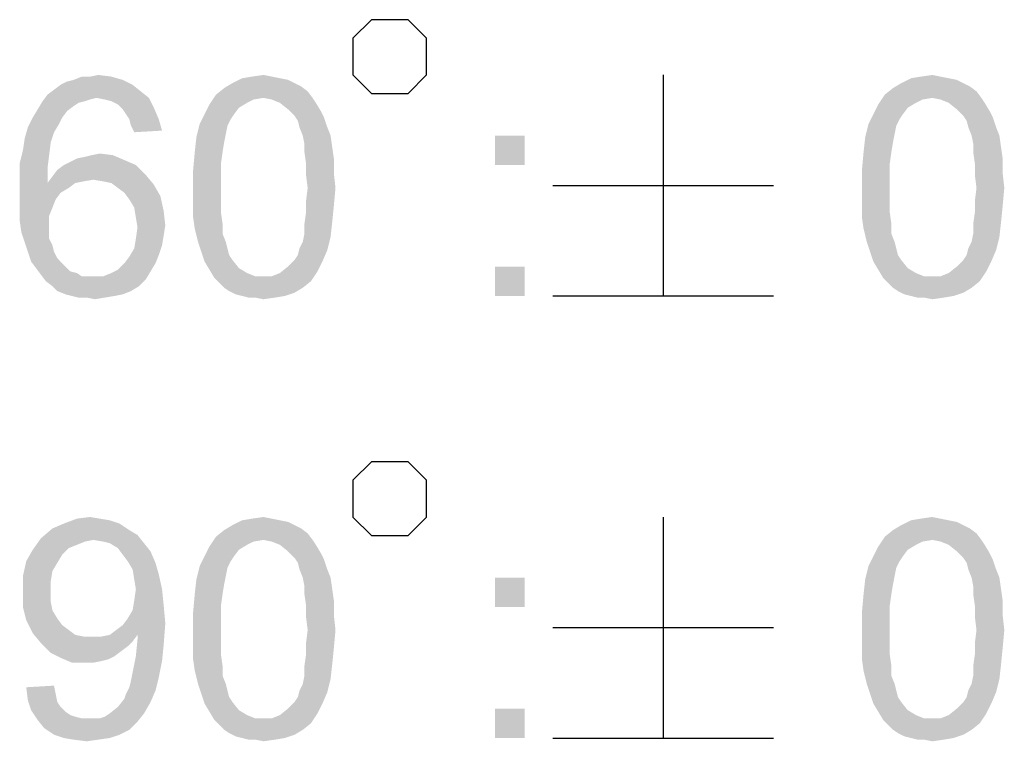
# Model space of a CAD drawing. Extents: x 0 to 1189, y 0 to 841.
# Tile 102 of 125: x 1159 to 1169, y 46 to 53. Entities that reach past the tile are written whole.
import ezdxf

# ---------------------------------------------------------------- set-up
doc = ezdxf.new("R2010")
doc.units = 0
doc.header["$LTSCALE"] = 65.395
doc.header["$MEASUREMENT"] = 0
doc.layers.get('0').update_dxf_attribs({"linetype": 'CONTINUOUS'})

msp = doc.modelspace()

# ---------------------------------------------------------------- linework, layer by layer
at = {"linetype": 'Continuous'}
for p, q in [((1165.60172, 52.65), (1165.60172, 50.35)), ((1164.45169, 51.5), (1166.75175, 51.5)), ((1164.45169, 50.35), (1166.75175, 50.35)), ((1165.60172, 48.05), (1165.60172, 45.75)), ((1164.45169, 46.9), (1166.75175, 46.9)), ((1164.45169, 45.75), (1166.75175, 45.75))]:
    msp.add_line(p, q, dxfattribs=at)
for points in [[(1162.3721, 53.03333), (1162.3721, 52.65), (1162.56376, 52.45834), (1162.94708, 52.45834), (1163.13874, 52.65), (1163.13874, 53.03333), (1162.94708, 53.225), (1162.56376, 53.225), (1162.3721, 53.03333)], [(1162.3721, 48.43333), (1162.3721, 48.05), (1162.56376, 47.85834), (1162.94708, 47.85834), (1163.13874, 48.05), (1163.13874, 48.43333), (1162.94708, 48.625), (1162.56376, 48.625), (1162.3721, 48.43333)]]:
    msp.add_lwpolyline(points, dxfattribs=at)
for points in [[(1159.32786, 52.54778), (1159.39601, 52.58185), (1159.97526, 52.59889)], [(1159.32786, 52.54778), (1159.97526, 52.59889), (1160.07749, 52.54778)], [(1159.97526, 52.59889), (1159.39601, 52.58185), (1159.46415, 52.59889)], [(1159.63452, 52.63296), (1159.85601, 52.63296), (1159.46415, 52.59889)], [(1159.63452, 52.63296), (1159.46415, 52.59889), (1159.54934, 52.63296)], [(1159.46415, 52.59889), (1159.85601, 52.63296), (1159.97526, 52.59889)], [(1159.63452, 52.63296), (1159.71971, 52.65), (1159.85601, 52.63296)], [(1161.61082, 52.61593), (1161.69601, 52.59889), (1161.11675, 52.56481)], [(1161.61082, 52.61593), (1161.11675, 52.56481), (1161.21897, 52.61593)], [(1161.11675, 52.56481), (1161.69601, 52.59889), (1161.76415, 52.56481)], [(1161.52564, 52.63296), (1161.21897, 52.61593), (1161.32119, 52.63296)], [(1161.21897, 52.61593), (1161.52564, 52.63296), (1161.61082, 52.61593)], [(1161.32119, 52.63296), (1161.44045, 52.65), (1161.52564, 52.63296)], [(1168.57468, 52.61593), (1168.65987, 52.59889), (1168.08061, 52.56481)], [(1168.57468, 52.61593), (1168.08061, 52.56481), (1168.18283, 52.61593)], [(1168.08061, 52.56481), (1168.65987, 52.59889), (1168.72802, 52.56481)], [(1168.4895, 52.63296), (1168.18283, 52.61593), (1168.28505, 52.63296)], [(1168.18283, 52.61593), (1168.4895, 52.63296), (1168.57468, 52.61593)], [(1168.28505, 52.63296), (1168.40431, 52.65), (1168.4895, 52.63296)], [(1160.16267, 52.47963), (1159.19156, 52.44556), (1159.25971, 52.49667)], [(1160.07749, 52.54778), (1159.25971, 52.49667), (1159.32786, 52.54778)], [(1159.25971, 52.49667), (1160.07749, 52.54778), (1160.16267, 52.47963)], [(1161.90045, 52.47963), (1160.94638, 52.44556), (1161.03156, 52.5137)], [(1161.76415, 52.56481), (1161.8323, 52.53074), (1161.03156, 52.5137)], [(1161.76415, 52.56481), (1161.03156, 52.5137), (1161.11675, 52.56481)], [(1161.03156, 52.5137), (1161.8323, 52.53074), (1161.90045, 52.47963)], [(1168.86431, 52.47963), (1167.91024, 52.44556), (1167.99542, 52.5137)], [(1168.72802, 52.56481), (1168.79616, 52.53074), (1167.99542, 52.5137)], [(1168.72802, 52.56481), (1167.99542, 52.5137), (1168.08061, 52.56481)], [(1167.99542, 52.5137), (1168.79616, 52.53074), (1168.86431, 52.47963)], [(1159.70267, 52.41148), (1159.14045, 52.37741), (1159.19156, 52.44556)], [(1159.70267, 52.41148), (1159.63452, 52.39444), (1159.14045, 52.37741)], [(1159.14045, 52.37741), (1159.63452, 52.39444), (1159.58341, 52.37741)], [(1159.70267, 52.41148), (1159.19156, 52.44556), (1160.16267, 52.47963)], [(1159.70267, 52.41148), (1160.16267, 52.47963), (1160.24786, 52.41148)], [(1160.24786, 52.41148), (1159.78786, 52.39444), (1159.70267, 52.41148)], [(1159.85601, 52.37741), (1159.78786, 52.39444), (1160.24786, 52.41148)], [(1159.92415, 52.34333), (1159.85601, 52.37741), (1160.24786, 52.41148)], [(1159.92415, 52.34333), (1160.24786, 52.41148), (1160.29897, 52.30926)], [(1161.44045, 52.41148), (1160.87823, 52.34333), (1160.94638, 52.44556)], [(1161.44045, 52.41148), (1161.33823, 52.39444), (1160.87823, 52.34333)], [(1161.33823, 52.39444), (1161.27008, 52.36037), (1160.87823, 52.34333)], [(1161.44045, 52.41148), (1160.94638, 52.44556), (1161.90045, 52.47963)], [(1161.44045, 52.41148), (1161.90045, 52.47963), (1161.95156, 52.41148)], [(1161.95156, 52.41148), (1161.52564, 52.39444), (1161.44045, 52.41148)], [(1161.61082, 52.36037), (1161.52564, 52.39444), (1161.95156, 52.41148)], [(1161.61082, 52.36037), (1161.95156, 52.41148), (1161.98564, 52.36037)], [(1168.40431, 52.41148), (1167.84209, 52.34333), (1167.91024, 52.44556)], [(1168.40431, 52.41148), (1168.30209, 52.39444), (1167.84209, 52.34333)], [(1168.30209, 52.39444), (1168.23394, 52.36037), (1167.84209, 52.34333)], [(1168.40431, 52.41148), (1167.91024, 52.44556), (1168.86431, 52.47963)], [(1168.40431, 52.41148), (1168.86431, 52.47963), (1168.91542, 52.41148)], [(1168.91542, 52.41148), (1168.4895, 52.39444), (1168.40431, 52.41148)], [(1168.57468, 52.36037), (1168.4895, 52.39444), (1168.91542, 52.41148)], [(1168.57468, 52.36037), (1168.91542, 52.41148), (1168.9495, 52.36037)], [(1159.39601, 52.27519), (1159.03823, 52.20704), (1159.08934, 52.29222)], [(1159.58341, 52.37741), (1159.51526, 52.36037), (1159.08934, 52.29222)], [(1159.58341, 52.37741), (1159.08934, 52.29222), (1159.14045, 52.37741)], [(1159.51526, 52.36037), (1159.46415, 52.3263), (1159.08934, 52.29222)], [(1159.08934, 52.29222), (1159.46415, 52.3263), (1159.39601, 52.27519)], [(1160.29897, 52.30926), (1159.97526, 52.29222), (1159.92415, 52.34333)], [(1160.00934, 52.24111), (1159.97526, 52.29222), (1160.29897, 52.30926)], [(1160.04341, 52.19), (1160.00934, 52.24111), (1160.29897, 52.30926)], [(1160.04341, 52.19), (1160.29897, 52.30926), (1160.35008, 52.19)], [(1161.18489, 52.30926), (1160.82712, 52.24111), (1160.87823, 52.34333)], [(1160.82712, 52.24111), (1161.18489, 52.30926), (1161.13378, 52.24111)], [(1160.87823, 52.34333), (1161.27008, 52.36037), (1161.18489, 52.30926)], [(1161.98564, 52.36037), (1161.69601, 52.29222), (1161.61082, 52.36037)], [(1161.69601, 52.29222), (1161.98564, 52.36037), (1162.03675, 52.27519)], [(1162.03675, 52.27519), (1161.76415, 52.22407), (1161.69601, 52.29222)], [(1168.14876, 52.30926), (1167.79098, 52.24111), (1167.84209, 52.34333)], [(1167.79098, 52.24111), (1168.14876, 52.30926), (1168.09765, 52.24111)], [(1167.84209, 52.34333), (1168.23394, 52.36037), (1168.14876, 52.30926)], [(1168.9495, 52.36037), (1168.65987, 52.29222), (1168.57468, 52.36037)], [(1168.65987, 52.29222), (1168.9495, 52.36037), (1169.00061, 52.27519)], [(1169.00061, 52.27519), (1168.72802, 52.22407), (1168.65987, 52.29222)], [(1159.34489, 52.20704), (1159.31082, 52.13889), (1158.98712, 52.10481)], [(1159.34489, 52.20704), (1158.98712, 52.10481), (1159.03823, 52.20704)], [(1159.03823, 52.20704), (1159.39601, 52.27519), (1159.34489, 52.20704)], [(1160.35008, 52.19), (1160.06045, 52.12185), (1160.04341, 52.19)], [(1160.06045, 52.12185), (1160.35008, 52.19), (1160.38415, 52.07074)], [(1161.13378, 52.24111), (1161.09971, 52.19), (1160.77601, 52.13889)], [(1161.13378, 52.24111), (1160.77601, 52.13889), (1160.82712, 52.24111)], [(1160.77601, 52.13889), (1161.09971, 52.19), (1161.06564, 52.12185)], [(1161.76415, 52.22407), (1162.03675, 52.27519), (1162.07082, 52.20704)], [(1162.07082, 52.20704), (1161.79823, 52.17296), (1161.76415, 52.22407)], [(1161.81526, 52.10482), (1161.79823, 52.17296), (1162.07082, 52.20704)], [(1161.81526, 52.10482), (1162.07082, 52.20704), (1162.10489, 52.10482)], [(1168.09765, 52.24111), (1168.06357, 52.19), (1167.73987, 52.13889)], [(1168.09765, 52.24111), (1167.73987, 52.13889), (1167.79098, 52.24111)], [(1167.73987, 52.13889), (1168.06357, 52.19), (1168.0295, 52.12185)], [(1168.72802, 52.22407), (1169.00061, 52.27519), (1169.03468, 52.20704)], [(1169.03468, 52.20704), (1168.76209, 52.17296), (1168.72802, 52.22407)], [(1168.77913, 52.10482), (1168.76209, 52.17296), (1169.03468, 52.20704)], [(1168.77913, 52.10482), (1169.03468, 52.20704), (1169.06876, 52.10482)], [(1159.25971, 52.0537), (1158.95304, 51.98556), (1158.98712, 52.10481)], [(1158.98712, 52.10481), (1159.31082, 52.13889), (1159.25971, 52.0537)], [(1160.38415, 52.07074), (1160.09452, 52.0537), (1160.06045, 52.12185)], [(1161.06564, 52.12185), (1160.74193, 52.00259), (1160.77601, 52.13889)], [(1161.06564, 52.12185), (1161.0486, 52.03667), (1160.74193, 52.00259)], [(1162.10489, 52.10482), (1161.84934, 52.01963), (1161.81526, 52.10482)], [(1161.84934, 52.01963), (1162.10489, 52.10482), (1162.13897, 52.01963)], [(1168.0295, 52.12185), (1167.70579, 52.00259), (1167.73987, 52.13889)], [(1168.0295, 52.12185), (1168.01246, 52.03667), (1167.70579, 52.00259)], [(1169.06876, 52.10482), (1168.8132, 52.01963), (1168.77913, 52.10482)], [(1168.8132, 52.01963), (1169.06876, 52.10482), (1169.10283, 52.01963)], [(1159.22564, 51.95148), (1158.93601, 51.8663), (1158.95304, 51.98556)], [(1158.95304, 51.98556), (1159.25971, 52.0537), (1159.22564, 51.95148)], [(1161.03156, 51.95148), (1160.72489, 51.84926), (1160.74193, 52.00259)], [(1160.74193, 52.00259), (1161.0486, 52.03667), (1161.03156, 51.95148)], [(1162.13897, 52.01963), (1161.86638, 51.93444), (1161.84934, 52.01963)], [(1161.86638, 51.93444), (1162.13897, 52.01963), (1162.15601, 51.90037)], [(1164.1588, 52.01963), (1163.85213, 51.71296), (1163.85213, 52.01963)], [(1163.85213, 51.71296), (1164.1588, 52.01963), (1164.1588, 51.71296)], [(1167.99542, 51.95148), (1167.68876, 51.84926), (1167.70579, 52.00259)], [(1167.70579, 52.00259), (1168.01246, 52.03667), (1167.99542, 51.95148)], [(1169.10283, 52.01963), (1168.83024, 51.93444), (1168.8132, 52.01963)], [(1168.83024, 51.93444), (1169.10283, 52.01963), (1169.11987, 51.90037)], [(1158.93601, 51.8663), (1159.22564, 51.95148), (1159.2086, 51.81518)], [(1160.72489, 51.84926), (1161.03156, 51.95148), (1161.01452, 51.84926)], [(1162.15601, 51.90037), (1161.86638, 51.84926), (1161.86638, 51.93444)], [(1161.86638, 51.84926), (1162.15601, 51.90037), (1162.17304, 51.78111)], [(1167.68876, 51.84926), (1167.99542, 51.95148), (1167.97839, 51.84926)], [(1169.11987, 51.90037), (1168.83024, 51.84926), (1168.83024, 51.93444)], [(1168.83024, 51.84926), (1169.11987, 51.90037), (1169.1369, 51.78111)], [(1159.2086, 51.81518), (1158.90193, 51.73), (1158.93601, 51.8663)], [(1158.90193, 51.73), (1159.2086, 51.81518), (1159.19156, 51.67889)], [(1159.9923, 51.76407), (1159.43008, 51.74704), (1159.49823, 51.78111)], [(1159.49823, 51.78111), (1159.58341, 51.79815), (1159.87304, 51.81518)], [(1159.49823, 51.78111), (1159.87304, 51.81518), (1159.9923, 51.76407)], [(1159.87304, 51.81518), (1159.58341, 51.79815), (1159.65156, 51.81518)], [(1159.65156, 51.81518), (1159.73675, 51.83222), (1159.87304, 51.81518)], [(1161.01452, 51.84926), (1160.99749, 51.73), (1160.70786, 51.66185)], [(1161.01452, 51.84926), (1160.70786, 51.66185), (1160.72489, 51.84926)], [(1162.17304, 51.78111), (1161.88341, 51.73), (1161.86638, 51.84926)], [(1161.88341, 51.73), (1162.17304, 51.78111), (1162.17304, 51.62778)], [(1167.97839, 51.84926), (1167.96135, 51.73), (1167.67172, 51.66185)], [(1167.97839, 51.84926), (1167.67172, 51.66185), (1167.68876, 51.84926)], [(1169.1369, 51.78111), (1168.84727, 51.73), (1168.83024, 51.84926)], [(1168.84727, 51.73), (1169.1369, 51.78111), (1169.1369, 51.62778)], [(1159.19156, 51.67889), (1158.90193, 51.57667), (1158.90193, 51.73)], [(1158.90193, 51.57667), (1159.19156, 51.67889), (1159.19156, 51.52556)], [(1160.11156, 51.71296), (1159.29378, 51.66185), (1159.36193, 51.71296)], [(1159.29378, 51.66185), (1160.11156, 51.71296), (1160.21378, 51.61074)], [(1159.36193, 51.71296), (1159.43008, 51.74704), (1159.9923, 51.76407)], [(1159.36193, 51.71296), (1159.9923, 51.76407), (1160.11156, 51.71296)], [(1160.70786, 51.66185), (1160.99749, 51.73), (1160.99749, 51.61074)], [(1162.17304, 51.62778), (1161.88341, 51.61074), (1161.88341, 51.73)], [(1167.67172, 51.66185), (1167.96135, 51.73), (1167.96135, 51.61074)], [(1169.1369, 51.62778), (1168.84727, 51.61074), (1168.84727, 51.73)], [(1159.19156, 51.52556), (1158.90193, 51.42333), (1158.90193, 51.57667)], [(1159.6686, 51.55963), (1159.19156, 51.52556), (1159.24267, 51.5937)], [(1160.21378, 51.61074), (1159.24267, 51.5937), (1159.29378, 51.66185)], [(1159.6686, 51.55963), (1159.24267, 51.5937), (1160.21378, 51.61074)], [(1159.77082, 51.54259), (1159.6686, 51.55963), (1160.21378, 51.61074)], [(1159.85601, 51.52556), (1159.77082, 51.54259), (1160.21378, 51.61074)], [(1159.85601, 51.52556), (1160.21378, 51.61074), (1160.29897, 51.50852)], [(1160.99749, 51.61074), (1160.70786, 51.47444), (1160.70786, 51.66185)], [(1160.70786, 51.47444), (1160.99749, 51.61074), (1160.99749, 51.47444)], [(1161.90045, 51.47444), (1161.88341, 51.61074), (1162.17304, 51.62778)], [(1161.90045, 51.47444), (1162.17304, 51.62778), (1162.19008, 51.47444)], [(1167.96135, 51.61074), (1167.67172, 51.47444), (1167.67172, 51.66185)], [(1167.67172, 51.47444), (1167.96135, 51.61074), (1167.96135, 51.47444)], [(1168.86431, 51.47444), (1168.84727, 51.61074), (1169.1369, 51.62778)], [(1168.86431, 51.47444), (1169.1369, 51.62778), (1169.15394, 51.47444)], [(1159.48119, 51.52556), (1159.41304, 51.47444), (1158.90193, 51.42333)], [(1159.19156, 51.52556), (1159.48119, 51.52556), (1158.90193, 51.42333)], [(1158.90193, 51.42333), (1159.41304, 51.47444), (1159.32786, 51.42333)], [(1159.6686, 51.55963), (1159.56638, 51.54259), (1159.19156, 51.52556)], [(1159.19156, 51.52556), (1159.56638, 51.54259), (1159.48119, 51.52556)], [(1160.29897, 51.50852), (1159.92415, 51.47444), (1159.85601, 51.52556)], [(1159.9923, 51.42333), (1159.92415, 51.47444), (1160.29897, 51.50852)], [(1159.9923, 51.42333), (1160.29897, 51.50852), (1160.36712, 51.38926)], [(1160.99749, 51.47444), (1160.99749, 51.33815), (1160.70786, 51.32111)], [(1160.99749, 51.47444), (1160.70786, 51.32111), (1160.70786, 51.47444)], [(1162.19008, 51.47444), (1161.88341, 51.33815), (1161.90045, 51.47444)], [(1161.88341, 51.33815), (1162.19008, 51.47444), (1162.17304, 51.28704)], [(1167.96135, 51.47444), (1167.96135, 51.33815), (1167.67172, 51.32111)], [(1167.96135, 51.47444), (1167.67172, 51.32111), (1167.67172, 51.47444)], [(1169.15394, 51.47444), (1168.84727, 51.33815), (1168.86431, 51.47444)], [(1168.84727, 51.33815), (1169.15394, 51.47444), (1169.1369, 51.28704)], [(1159.32786, 51.42333), (1159.27675, 51.35519), (1158.90193, 51.27)], [(1159.32786, 51.42333), (1158.90193, 51.27), (1158.90193, 51.42333)], [(1160.36712, 51.38926), (1160.04341, 51.35519), (1159.9923, 51.42333)], [(1160.09452, 51.27), (1160.04341, 51.35519), (1160.36712, 51.38926)], [(1160.09452, 51.27), (1160.36712, 51.38926), (1160.40119, 51.23593)], [(1158.90193, 51.27), (1159.27675, 51.35519), (1159.24267, 51.27)], [(1159.24267, 51.27), (1159.2086, 51.18481), (1158.90193, 51.1337)], [(1159.24267, 51.27), (1158.90193, 51.1337), (1158.90193, 51.27)], [(1160.40119, 51.23593), (1160.11156, 51.16778), (1160.09452, 51.27)], [(1160.70786, 51.32111), (1160.99749, 51.33815), (1160.99749, 51.21889)], [(1160.99749, 51.21889), (1160.70786, 51.16778), (1160.70786, 51.32111)], [(1162.17304, 51.28704), (1161.88341, 51.21889), (1161.88341, 51.33815)], [(1161.88341, 51.21889), (1162.17304, 51.28704), (1162.15601, 51.11667)], [(1167.67172, 51.32111), (1167.96135, 51.33815), (1167.96135, 51.21889)], [(1167.96135, 51.21889), (1167.67172, 51.16778), (1167.67172, 51.32111)], [(1169.1369, 51.28704), (1168.84727, 51.21889), (1168.84727, 51.33815)], [(1168.84727, 51.21889), (1169.1369, 51.28704), (1169.11987, 51.11667)], [(1158.90193, 51.1337), (1159.2086, 51.18481), (1159.2086, 51.08259)], [(1160.11156, 51.16778), (1160.40119, 51.23593), (1160.41823, 51.08259)], [(1160.41823, 51.08259), (1160.1286, 51.06556), (1160.11156, 51.16778)], [(1160.70786, 51.16778), (1160.99749, 51.21889), (1161.01452, 51.09963)], [(1161.01452, 51.09963), (1160.72489, 51.04852), (1160.70786, 51.16778)], [(1162.15601, 51.11667), (1161.86638, 51.09963), (1161.88341, 51.21889)], [(1167.67172, 51.16778), (1167.96135, 51.21889), (1167.97839, 51.09963)], [(1167.97839, 51.09963), (1167.68876, 51.04852), (1167.67172, 51.16778)], [(1169.11987, 51.11667), (1168.83024, 51.09963), (1168.84727, 51.21889)], [(1159.2086, 51.08259), (1158.91897, 51.01445), (1158.90193, 51.1337)], [(1158.91897, 51.01445), (1159.2086, 51.08259), (1159.2086, 51.01445)], [(1160.40119, 50.98037), (1160.11156, 50.9463), (1160.1286, 51.06556)], [(1160.1286, 51.06556), (1160.41823, 51.08259), (1160.40119, 50.98037)], [(1160.72489, 51.04852), (1161.01452, 51.09963), (1161.01452, 50.99741)], [(1161.86638, 50.99741), (1161.86638, 51.09963), (1162.15601, 51.11667)], [(1161.86638, 50.99741), (1162.15601, 51.11667), (1162.13897, 50.96333)], [(1167.68876, 51.04852), (1167.97839, 51.09963), (1167.97839, 50.99741)], [(1168.83024, 50.99741), (1168.83024, 51.09963), (1169.11987, 51.11667)], [(1168.83024, 50.99741), (1169.11987, 51.11667), (1169.10283, 50.96333)], [(1159.2086, 51.01445), (1158.95304, 50.91222), (1158.91897, 51.01445)], [(1159.2086, 51.01445), (1159.2086, 50.9463), (1158.95304, 50.91222)], [(1160.11156, 50.9463), (1160.40119, 50.98037), (1160.38415, 50.87815)], [(1161.01452, 50.99741), (1160.75897, 50.91222), (1160.72489, 51.04852)], [(1160.75897, 50.91222), (1161.01452, 50.99741), (1161.0486, 50.91222)], [(1161.81526, 50.84407), (1161.84934, 50.91222), (1162.13897, 50.96333)], [(1161.81526, 50.84407), (1162.13897, 50.96333), (1162.10489, 50.82704)], [(1162.13897, 50.96333), (1161.84934, 50.91222), (1161.86638, 50.99741)], [(1167.97839, 50.99741), (1167.72283, 50.91222), (1167.68876, 51.04852)], [(1167.72283, 50.91222), (1167.97839, 50.99741), (1168.01246, 50.91222)], [(1168.77913, 50.84407), (1168.8132, 50.91222), (1169.10283, 50.96333)], [(1168.77913, 50.84407), (1169.10283, 50.96333), (1169.06876, 50.82704)], [(1169.10283, 50.96333), (1168.8132, 50.91222), (1168.83024, 50.99741)], [(1158.95304, 50.91222), (1159.2086, 50.9463), (1159.24267, 50.87815)], [(1159.24267, 50.87815), (1158.98712, 50.81), (1158.95304, 50.91222)], [(1158.98712, 50.81), (1159.24267, 50.87815), (1159.25971, 50.81)], [(1160.38415, 50.87815), (1160.09452, 50.84407), (1160.11156, 50.9463)], [(1160.09452, 50.84407), (1160.38415, 50.87815), (1160.35008, 50.77593)], [(1161.0486, 50.91222), (1160.79304, 50.81), (1160.75897, 50.91222)], [(1161.0486, 50.91222), (1161.06564, 50.84407), (1160.79304, 50.81)], [(1168.01246, 50.91222), (1167.7569, 50.81), (1167.72283, 50.91222)], [(1168.01246, 50.91222), (1168.0295, 50.84407), (1167.7569, 50.81)], [(1159.25971, 50.81), (1159.02119, 50.70778), (1158.98712, 50.81)], [(1159.25971, 50.81), (1159.29378, 50.74185), (1159.02119, 50.70778)], [(1159.9923, 50.69074), (1160.04341, 50.75889), (1160.35008, 50.77593)], [(1159.9923, 50.69074), (1160.35008, 50.77593), (1160.31601, 50.69074)], [(1160.35008, 50.77593), (1160.04341, 50.75889), (1160.09452, 50.84407)], [(1160.79304, 50.81), (1161.06564, 50.84407), (1161.08267, 50.77593)], [(1161.08267, 50.77593), (1160.82712, 50.70778), (1160.79304, 50.81)], [(1161.08267, 50.77593), (1161.11675, 50.72481), (1160.82712, 50.70778)], [(1161.76415, 50.72481), (1161.79823, 50.77593), (1162.10489, 50.82704)], [(1161.76415, 50.72481), (1162.10489, 50.82704), (1162.05378, 50.70778)], [(1162.10489, 50.82704), (1161.79823, 50.77593), (1161.81526, 50.84407)], [(1167.7569, 50.81), (1168.0295, 50.84407), (1168.04653, 50.77593)], [(1168.04653, 50.77593), (1167.79098, 50.70778), (1167.7569, 50.81)], [(1168.04653, 50.77593), (1168.08061, 50.72481), (1167.79098, 50.70778)], [(1168.72802, 50.72481), (1168.76209, 50.77593), (1169.06876, 50.82704)], [(1168.72802, 50.72481), (1169.06876, 50.82704), (1169.01765, 50.70778)], [(1169.06876, 50.82704), (1168.76209, 50.77593), (1168.77913, 50.84407)], [(1159.02119, 50.70778), (1159.29378, 50.74185), (1159.34489, 50.69074)], [(1159.34489, 50.69074), (1159.0723, 50.63963), (1159.02119, 50.70778)], [(1159.34489, 50.69074), (1159.37897, 50.65667), (1159.0723, 50.63963)], [(1159.0723, 50.63963), (1159.37897, 50.65667), (1159.43008, 50.60556)], [(1160.31601, 50.69074), (1159.92415, 50.62259), (1159.9923, 50.69074)], [(1159.92415, 50.62259), (1160.31601, 50.69074), (1160.26489, 50.60556)], [(1160.82712, 50.70778), (1161.11675, 50.72481), (1161.18489, 50.63963)], [(1161.18489, 50.63963), (1160.87823, 50.62259), (1160.82712, 50.70778)], [(1162.00267, 50.60556), (1161.61082, 50.58852), (1161.69601, 50.65667)], [(1162.05378, 50.70778), (1161.69601, 50.65667), (1161.76415, 50.72481)], [(1161.69601, 50.65667), (1162.05378, 50.70778), (1162.00267, 50.60556)], [(1164.1588, 50.65667), (1163.85213, 50.35), (1163.85213, 50.65667)], [(1163.85213, 50.35), (1164.1588, 50.65667), (1164.1588, 50.35)], [(1167.79098, 50.70778), (1168.08061, 50.72481), (1168.14876, 50.63963)], [(1168.14876, 50.63963), (1167.84209, 50.62259), (1167.79098, 50.70778)], [(1168.96653, 50.60556), (1168.57468, 50.58852), (1168.65987, 50.65667)], [(1169.01765, 50.70778), (1168.65987, 50.65667), (1168.72802, 50.72481)], [(1168.65987, 50.65667), (1169.01765, 50.70778), (1168.96653, 50.60556)], [(1159.43008, 50.60556), (1159.12341, 50.57148), (1159.0723, 50.63963)], [(1159.43008, 50.60556), (1159.49823, 50.58852), (1159.12341, 50.57148)], [(1159.12341, 50.57148), (1159.49823, 50.58852), (1159.54934, 50.55444)], [(1159.54934, 50.55444), (1159.17452, 50.50333), (1159.12341, 50.57148)], [(1159.77082, 50.55444), (1160.21378, 50.52037), (1159.17452, 50.50333)], [(1159.6686, 50.55444), (1159.77082, 50.55444), (1159.17452, 50.50333)], [(1159.61749, 50.55444), (1159.6686, 50.55444), (1159.17452, 50.50333)], [(1159.54934, 50.55444), (1159.61749, 50.55444), (1159.17452, 50.50333)], [(1159.77082, 50.55444), (1159.85601, 50.58852), (1160.26489, 50.60556)], [(1159.77082, 50.55444), (1160.26489, 50.60556), (1160.21378, 50.52037)], [(1160.26489, 50.60556), (1159.85601, 50.58852), (1159.92415, 50.62259)], [(1160.87823, 50.62259), (1161.18489, 50.63963), (1161.27008, 50.58852)], [(1161.27008, 50.58852), (1160.92934, 50.53741), (1160.87823, 50.62259)], [(1161.27008, 50.58852), (1161.35526, 50.55444), (1160.92934, 50.53741)], [(1161.44045, 50.55444), (1161.52564, 50.55444), (1160.92934, 50.53741)], [(1161.35526, 50.55444), (1161.44045, 50.55444), (1160.92934, 50.53741)], [(1161.93452, 50.50333), (1160.92934, 50.53741), (1161.52564, 50.55444)], [(1161.52564, 50.55444), (1161.61082, 50.58852), (1162.00267, 50.60556)], [(1161.52564, 50.55444), (1162.00267, 50.60556), (1161.93452, 50.50333)], [(1167.84209, 50.62259), (1168.14876, 50.63963), (1168.23394, 50.58852)], [(1168.23394, 50.58852), (1167.8932, 50.53741), (1167.84209, 50.62259)], [(1168.23394, 50.58852), (1168.31913, 50.55444), (1167.8932, 50.53741)], [(1168.40431, 50.55444), (1168.4895, 50.55444), (1167.8932, 50.53741)], [(1168.31913, 50.55444), (1168.40431, 50.55444), (1167.8932, 50.53741)], [(1168.89839, 50.50333), (1167.8932, 50.53741), (1168.4895, 50.55444)], [(1168.4895, 50.55444), (1168.57468, 50.58852), (1168.96653, 50.60556)], [(1168.4895, 50.55444), (1168.96653, 50.60556), (1168.89839, 50.50333)], [(1159.24267, 50.45222), (1159.17452, 50.50333), (1160.21378, 50.52037)], [(1159.24267, 50.45222), (1160.21378, 50.52037), (1160.14564, 50.45222)], [(1160.14564, 50.45222), (1159.29378, 50.40111), (1159.24267, 50.45222)], [(1159.29378, 50.40111), (1160.14564, 50.45222), (1160.06045, 50.40111)], [(1161.93452, 50.50333), (1160.98045, 50.4863), (1160.92934, 50.53741)], [(1161.03156, 50.43518), (1160.98045, 50.4863), (1161.93452, 50.50333)], [(1161.03156, 50.43518), (1161.93452, 50.50333), (1161.84934, 50.43518)], [(1168.89839, 50.50333), (1167.94431, 50.4863), (1167.8932, 50.53741)], [(1167.99542, 50.43518), (1167.94431, 50.4863), (1168.89839, 50.50333)], [(1167.99542, 50.43518), (1168.89839, 50.50333), (1168.8132, 50.43518)], [(1160.06045, 50.40111), (1159.37897, 50.36704), (1159.29378, 50.40111)], [(1159.37897, 50.36704), (1160.06045, 50.40111), (1159.97526, 50.36704)], [(1159.97526, 50.36704), (1159.44712, 50.35), (1159.37897, 50.36704)], [(1159.44712, 50.35), (1159.97526, 50.36704), (1159.89008, 50.35)], [(1159.89008, 50.35), (1159.51526, 50.33296), (1159.44712, 50.35)], [(1159.60045, 50.33296), (1159.51526, 50.33296), (1159.89008, 50.35)], [(1159.60045, 50.33296), (1159.89008, 50.35), (1159.78786, 50.33296)], [(1161.84934, 50.43518), (1161.08267, 50.40111), (1161.03156, 50.43518)], [(1161.08267, 50.40111), (1161.84934, 50.43518), (1161.76415, 50.38407)], [(1161.76415, 50.38407), (1161.15082, 50.36704), (1161.08267, 50.40111)], [(1161.21897, 50.35), (1161.15082, 50.36704), (1161.76415, 50.38407)], [(1161.21897, 50.35), (1161.76415, 50.38407), (1161.66193, 50.35)], [(1161.66193, 50.35), (1161.28712, 50.33296), (1161.21897, 50.35)], [(1161.35526, 50.33296), (1161.28712, 50.33296), (1161.66193, 50.35)], [(1161.35526, 50.33296), (1161.66193, 50.35), (1161.55971, 50.33296)], [(1168.8132, 50.43518), (1168.04653, 50.40111), (1167.99542, 50.43518)], [(1168.04653, 50.40111), (1168.8132, 50.43518), (1168.72802, 50.38407)], [(1168.72802, 50.38407), (1168.11468, 50.36704), (1168.04653, 50.40111)], [(1168.18283, 50.35), (1168.11468, 50.36704), (1168.72802, 50.38407)], [(1168.18283, 50.35), (1168.72802, 50.38407), (1168.62579, 50.35)], [(1168.62579, 50.35), (1168.25098, 50.33296), (1168.18283, 50.35)], [(1168.31913, 50.33296), (1168.25098, 50.33296), (1168.62579, 50.35)], [(1168.31913, 50.33296), (1168.62579, 50.35), (1168.52357, 50.33296)], [(1159.78786, 50.33296), (1159.68564, 50.31593), (1159.60045, 50.33296)], [(1161.55971, 50.33296), (1161.44045, 50.31593), (1161.35526, 50.33296)], [(1168.52357, 50.33296), (1168.40431, 50.31593), (1168.31913, 50.33296)], [(1159.94119, 47.98185), (1159.24267, 47.93074), (1159.36193, 47.98185)], [(1159.24267, 47.93074), (1159.94119, 47.98185), (1160.04341, 47.9137)], [(1159.73675, 48.03296), (1159.83897, 48.01593), (1159.36193, 47.98185)], [(1159.73675, 48.03296), (1159.36193, 47.98185), (1159.49823, 48.03296)], [(1159.36193, 47.98185), (1159.83897, 48.01593), (1159.94119, 47.98185)], [(1159.49823, 48.03296), (1159.63452, 48.05), (1159.73675, 48.03296)], [(1161.61082, 48.01593), (1161.69601, 47.99889), (1161.11675, 47.96481)], [(1161.61082, 48.01593), (1161.11675, 47.96481), (1161.21897, 48.01593)], [(1161.11675, 47.96481), (1161.69601, 47.99889), (1161.76415, 47.96481)], [(1161.52564, 48.03296), (1161.21897, 48.01593), (1161.32119, 48.03296)], [(1161.21897, 48.01593), (1161.52564, 48.03296), (1161.61082, 48.01593)], [(1161.32119, 48.03296), (1161.44045, 48.05), (1161.52564, 48.03296)], [(1168.57468, 48.01593), (1168.65987, 47.99889), (1168.08061, 47.96481)], [(1168.57468, 48.01593), (1168.08061, 47.96481), (1168.18283, 48.01593)], [(1168.08061, 47.96481), (1168.65987, 47.99889), (1168.72802, 47.96481)], [(1168.4895, 48.03296), (1168.18283, 48.01593), (1168.28505, 48.03296)], [(1168.18283, 48.01593), (1168.4895, 48.03296), (1168.57468, 48.01593)], [(1168.28505, 48.03296), (1168.40431, 48.05), (1168.4895, 48.03296)], [(1160.04341, 47.9137), (1159.12341, 47.82852), (1159.24267, 47.93074)], [(1160.04341, 47.9137), (1160.1286, 47.86259), (1159.12341, 47.82852)], [(1161.90045, 47.87963), (1160.94638, 47.84556), (1161.03156, 47.9137)], [(1161.44045, 47.81148), (1160.94638, 47.84556), (1161.90045, 47.87963)], [(1161.76415, 47.96481), (1161.8323, 47.93074), (1161.03156, 47.9137)], [(1161.76415, 47.96481), (1161.03156, 47.9137), (1161.11675, 47.96481)], [(1161.03156, 47.9137), (1161.8323, 47.93074), (1161.90045, 47.87963)], [(1161.44045, 47.81148), (1161.90045, 47.87963), (1161.95156, 47.81148)], [(1168.86431, 47.87963), (1167.91024, 47.84556), (1167.99542, 47.9137)], [(1168.40431, 47.81148), (1167.91024, 47.84556), (1168.86431, 47.87963)], [(1168.72802, 47.96481), (1168.79616, 47.93074), (1167.99542, 47.9137)], [(1168.72802, 47.96481), (1167.99542, 47.9137), (1168.08061, 47.96481)], [(1167.99542, 47.9137), (1168.79616, 47.93074), (1168.86431, 47.87963)], [(1168.40431, 47.81148), (1168.86431, 47.87963), (1168.91542, 47.81148)], [(1159.6686, 47.81148), (1159.03823, 47.70926), (1159.12341, 47.82852)], [(1159.6686, 47.81148), (1159.58341, 47.79444), (1159.03823, 47.70926)], [(1159.58341, 47.79444), (1159.49823, 47.76037), (1159.03823, 47.70926)], [(1159.6686, 47.81148), (1159.12341, 47.82852), (1160.1286, 47.86259)], [(1159.77082, 47.79444), (1159.6686, 47.81148), (1160.1286, 47.86259)], [(1159.83897, 47.77741), (1159.77082, 47.79444), (1160.1286, 47.86259)], [(1159.83897, 47.77741), (1160.1286, 47.86259), (1160.19675, 47.77741)], [(1160.19675, 47.77741), (1159.92415, 47.7263), (1159.83897, 47.77741)], [(1159.92415, 47.7263), (1160.19675, 47.77741), (1160.26489, 47.69222)], [(1161.44045, 47.81148), (1160.87823, 47.74333), (1160.94638, 47.84556)], [(1161.44045, 47.81148), (1161.33823, 47.79444), (1160.87823, 47.74333)], [(1161.33823, 47.79444), (1161.27008, 47.76037), (1160.87823, 47.74333)], [(1161.95156, 47.81148), (1161.52564, 47.79444), (1161.44045, 47.81148)], [(1161.61082, 47.76037), (1161.52564, 47.79444), (1161.95156, 47.81148)], [(1161.61082, 47.76037), (1161.95156, 47.81148), (1161.98564, 47.76037)], [(1168.40431, 47.81148), (1167.84209, 47.74333), (1167.91024, 47.84556)], [(1168.40431, 47.81148), (1168.30209, 47.79444), (1167.84209, 47.74333)], [(1168.30209, 47.79444), (1168.23394, 47.76037), (1167.84209, 47.74333)], [(1168.91542, 47.81148), (1168.4895, 47.79444), (1168.40431, 47.81148)], [(1168.57468, 47.76037), (1168.4895, 47.79444), (1168.91542, 47.81148)], [(1168.57468, 47.76037), (1168.91542, 47.81148), (1168.9495, 47.76037)], [(1159.34489, 47.65815), (1158.97008, 47.59), (1159.03823, 47.70926)], [(1159.49823, 47.76037), (1159.41304, 47.7263), (1159.03823, 47.70926)], [(1159.03823, 47.70926), (1159.41304, 47.7263), (1159.34489, 47.65815)], [(1160.26489, 47.69222), (1159.97526, 47.65815), (1159.92415, 47.7263)], [(1160.02638, 47.59), (1159.97526, 47.65815), (1160.26489, 47.69222)], [(1160.02638, 47.59), (1160.26489, 47.69222), (1160.31601, 47.57296)], [(1161.18489, 47.70926), (1160.82712, 47.64111), (1160.87823, 47.74333)], [(1160.82712, 47.64111), (1161.18489, 47.70926), (1161.13378, 47.64111)], [(1160.87823, 47.74333), (1161.27008, 47.76037), (1161.18489, 47.70926)], [(1161.98564, 47.76037), (1161.69601, 47.69222), (1161.61082, 47.76037)], [(1161.69601, 47.69222), (1161.98564, 47.76037), (1162.03675, 47.67519)], [(1162.03675, 47.67519), (1161.76415, 47.62407), (1161.69601, 47.69222)], [(1161.76415, 47.62407), (1162.03675, 47.67519), (1162.07082, 47.60704)], [(1168.14876, 47.70926), (1167.79098, 47.64111), (1167.84209, 47.74333)], [(1167.79098, 47.64111), (1168.14876, 47.70926), (1168.09765, 47.64111)], [(1167.84209, 47.74333), (1168.23394, 47.76037), (1168.14876, 47.70926)], [(1168.9495, 47.76037), (1168.65987, 47.69222), (1168.57468, 47.76037)], [(1168.65987, 47.69222), (1168.9495, 47.76037), (1169.00061, 47.67519)], [(1169.00061, 47.67519), (1168.72802, 47.62407), (1168.65987, 47.69222)], [(1168.72802, 47.62407), (1169.00061, 47.67519), (1169.03468, 47.60704)], [(1159.29378, 47.57296), (1158.93601, 47.43667), (1158.97008, 47.59)], [(1159.29378, 47.57296), (1159.24267, 47.48778), (1158.93601, 47.43667)], [(1158.97008, 47.59), (1159.34489, 47.65815), (1159.29378, 47.57296)], [(1160.31601, 47.57296), (1160.07749, 47.50481), (1160.02638, 47.59)], [(1160.07749, 47.50481), (1160.31601, 47.57296), (1160.35008, 47.4537)], [(1161.13378, 47.64111), (1161.09971, 47.59), (1160.77601, 47.53889)], [(1161.13378, 47.64111), (1160.77601, 47.53889), (1160.82712, 47.64111)], [(1160.77601, 47.53889), (1161.09971, 47.59), (1161.06564, 47.52185)], [(1162.07082, 47.60704), (1161.79823, 47.57296), (1161.76415, 47.62407)], [(1161.81526, 47.50482), (1161.79823, 47.57296), (1162.07082, 47.60704)], [(1161.81526, 47.50482), (1162.07082, 47.60704), (1162.10489, 47.50482)], [(1168.09765, 47.64111), (1168.06357, 47.59), (1167.73987, 47.53889)], [(1168.09765, 47.64111), (1167.73987, 47.53889), (1167.79098, 47.64111)], [(1167.73987, 47.53889), (1168.06357, 47.59), (1168.0295, 47.52185)], [(1169.03468, 47.60704), (1168.76209, 47.57296), (1168.72802, 47.62407)], [(1168.77913, 47.50482), (1168.76209, 47.57296), (1169.03468, 47.60704)], [(1168.77913, 47.50482), (1169.03468, 47.60704), (1169.06876, 47.50482)], [(1158.93601, 47.43667), (1159.24267, 47.48778), (1159.22564, 47.38556)], [(1160.35008, 47.4537), (1160.09452, 47.40259), (1160.07749, 47.50481)], [(1161.06564, 47.52185), (1160.74193, 47.40259), (1160.77601, 47.53889)], [(1161.06564, 47.52185), (1161.0486, 47.43667), (1160.74193, 47.40259)], [(1162.10489, 47.50482), (1161.84934, 47.41963), (1161.81526, 47.50482)], [(1161.84934, 47.41963), (1162.10489, 47.50482), (1162.13897, 47.41963)], [(1168.0295, 47.52185), (1167.70579, 47.40259), (1167.73987, 47.53889)], [(1168.0295, 47.52185), (1168.01246, 47.43667), (1167.70579, 47.40259)], [(1169.06876, 47.50482), (1168.8132, 47.41963), (1168.77913, 47.50482)], [(1168.8132, 47.41963), (1169.06876, 47.50482), (1169.10283, 47.41963)], [(1159.22564, 47.38556), (1158.93601, 47.2663), (1158.93601, 47.43667)], [(1158.93601, 47.2663), (1159.22564, 47.38556), (1159.22564, 47.2663)], [(1160.11156, 47.30037), (1160.09452, 47.40259), (1160.35008, 47.4537)], [(1160.11156, 47.30037), (1160.35008, 47.4537), (1160.38415, 47.30037)], [(1161.03156, 47.35148), (1160.72489, 47.24926), (1160.74193, 47.40259)], [(1160.74193, 47.40259), (1161.0486, 47.43667), (1161.03156, 47.35148)], [(1162.13897, 47.41963), (1161.86638, 47.33444), (1161.84934, 47.41963)], [(1161.86638, 47.33444), (1162.13897, 47.41963), (1162.15601, 47.30037)], [(1164.1588, 47.41963), (1163.85213, 47.11296), (1163.85213, 47.41963)], [(1163.85213, 47.11296), (1164.1588, 47.41963), (1164.1588, 47.11296)], [(1167.99542, 47.35148), (1167.68876, 47.24926), (1167.70579, 47.40259)], [(1167.70579, 47.40259), (1168.01246, 47.43667), (1167.99542, 47.35148)], [(1169.10283, 47.41963), (1168.83024, 47.33444), (1168.8132, 47.41963)], [(1168.83024, 47.33444), (1169.10283, 47.41963), (1169.11987, 47.30037)], [(1159.22564, 47.2663), (1159.22564, 47.16407), (1158.93601, 47.11296)], [(1159.22564, 47.2663), (1158.93601, 47.11296), (1158.93601, 47.2663)], [(1160.38415, 47.30037), (1160.09452, 47.18111), (1160.11156, 47.30037)], [(1160.09452, 47.18111), (1160.38415, 47.30037), (1160.40119, 47.13)], [(1160.72489, 47.24926), (1161.03156, 47.35148), (1161.01452, 47.24926)], [(1162.15601, 47.30037), (1161.86638, 47.24926), (1161.86638, 47.33444)], [(1161.86638, 47.24926), (1162.15601, 47.30037), (1162.17304, 47.18111)], [(1167.68876, 47.24926), (1167.99542, 47.35148), (1167.97839, 47.24926)], [(1169.11987, 47.30037), (1168.83024, 47.24926), (1168.83024, 47.33444)], [(1168.83024, 47.24926), (1169.11987, 47.30037), (1169.1369, 47.18111)], [(1158.93601, 47.11296), (1159.22564, 47.16407), (1159.24267, 47.07889)], [(1160.40119, 47.13), (1160.07749, 47.07889), (1160.09452, 47.18111)], [(1161.01452, 47.24926), (1160.99749, 47.13), (1160.70786, 47.06185)], [(1161.01452, 47.24926), (1160.70786, 47.06185), (1160.72489, 47.24926)], [(1162.17304, 47.18111), (1161.88341, 47.13), (1161.86638, 47.24926)], [(1161.88341, 47.13), (1162.17304, 47.18111), (1162.17304, 47.02778)], [(1167.97839, 47.24926), (1167.96135, 47.13), (1167.67172, 47.06185)], [(1167.97839, 47.24926), (1167.67172, 47.06185), (1167.68876, 47.24926)], [(1169.1369, 47.18111), (1168.84727, 47.13), (1168.83024, 47.24926)], [(1168.84727, 47.13), (1169.1369, 47.18111), (1169.1369, 47.02778)], [(1159.24267, 47.07889), (1158.97008, 46.97667), (1158.93601, 47.11296)], [(1159.24267, 47.07889), (1159.29378, 46.9937), (1158.97008, 46.97667)], [(1160.02638, 46.9937), (1160.07749, 47.07889), (1160.40119, 47.13)], [(1160.02638, 46.9937), (1160.40119, 47.13), (1160.41823, 46.94259)], [(1160.70786, 47.06185), (1160.99749, 47.13), (1160.99749, 47.01074)], [(1160.99749, 47.01074), (1160.70786, 46.87444), (1160.70786, 47.06185)], [(1162.17304, 47.02778), (1161.88341, 47.01074), (1161.88341, 47.13)], [(1167.67172, 47.06185), (1167.96135, 47.13), (1167.96135, 47.01074)], [(1167.96135, 47.01074), (1167.67172, 46.87444), (1167.67172, 47.06185)], [(1169.1369, 47.02778), (1168.84727, 47.01074), (1168.84727, 47.13)], [(1158.97008, 46.97667), (1159.29378, 46.9937), (1159.34489, 46.92556)], [(1159.34489, 46.92556), (1159.03823, 46.84037), (1158.97008, 46.97667)], [(1160.41823, 46.94259), (1159.97526, 46.92556), (1160.02638, 46.9937)], [(1160.70786, 46.87444), (1160.99749, 47.01074), (1160.99749, 46.87444)], [(1161.90045, 46.87444), (1161.88341, 47.01074), (1162.17304, 47.02778)], [(1161.90045, 46.87444), (1162.17304, 47.02778), (1162.19008, 46.87444)], [(1167.67172, 46.87444), (1167.96135, 47.01074), (1167.96135, 46.87444)], [(1168.86431, 46.87444), (1168.84727, 47.01074), (1169.1369, 47.02778)], [(1168.86431, 46.87444), (1169.1369, 47.02778), (1169.15394, 46.87444)], [(1159.34489, 46.92556), (1159.41304, 46.87444), (1159.03823, 46.84037)], [(1159.03823, 46.84037), (1159.41304, 46.87444), (1159.48119, 46.82333)], [(1159.83897, 46.82333), (1159.90712, 46.87444), (1160.41823, 46.94259)], [(1160.1286, 46.82333), (1159.83897, 46.82333), (1160.41823, 46.94259)], [(1159.90712, 46.87444), (1159.97526, 46.92556), (1160.41823, 46.94259)], [(1160.1286, 46.78926), (1160.1286, 46.82333), (1160.41823, 46.94259)], [(1160.1286, 46.77222), (1160.1286, 46.78926), (1160.41823, 46.94259)], [(1160.1286, 46.77222), (1160.41823, 46.94259), (1160.40119, 46.72111)], [(1160.99749, 46.87444), (1160.99749, 46.73815), (1160.70786, 46.72111)], [(1160.99749, 46.87444), (1160.70786, 46.72111), (1160.70786, 46.87444)], [(1162.19008, 46.87444), (1161.88341, 46.73815), (1161.90045, 46.87444)], [(1161.88341, 46.73815), (1162.19008, 46.87444), (1162.17304, 46.68704)], [(1167.96135, 46.87444), (1167.96135, 46.73815), (1167.67172, 46.72111)], [(1167.96135, 46.87444), (1167.67172, 46.72111), (1167.67172, 46.87444)], [(1169.15394, 46.87444), (1168.84727, 46.73815), (1168.86431, 46.87444)], [(1168.84727, 46.73815), (1169.15394, 46.87444), (1169.1369, 46.68704)], [(1159.48119, 46.82333), (1159.12341, 46.73815), (1159.03823, 46.84037)], [(1159.48119, 46.82333), (1159.56638, 46.8063), (1159.12341, 46.73815)], [(1159.75378, 46.8063), (1160.07749, 46.75519), (1159.12341, 46.73815)], [(1159.6686, 46.8063), (1159.75378, 46.8063), (1159.12341, 46.73815)], [(1159.56638, 46.8063), (1159.6686, 46.8063), (1159.12341, 46.73815)], [(1159.12341, 46.73815), (1160.07749, 46.75519), (1160.02638, 46.70407)], [(1160.1286, 46.82333), (1159.75378, 46.8063), (1159.83897, 46.82333)], [(1159.75378, 46.8063), (1160.1286, 46.82333), (1160.07749, 46.75519)], [(1160.40119, 46.72111), (1160.11156, 46.60185), (1160.1286, 46.77222)], [(1160.02638, 46.70407), (1159.22564, 46.63593), (1159.12341, 46.73815)], [(1160.02638, 46.70407), (1159.95823, 46.65296), (1159.22564, 46.63593)], [(1159.22564, 46.63593), (1159.95823, 46.65296), (1159.89008, 46.60185)], [(1160.11156, 46.60185), (1160.40119, 46.72111), (1160.38415, 46.55074)], [(1160.70786, 46.72111), (1160.99749, 46.73815), (1160.99749, 46.61889)], [(1160.99749, 46.61889), (1160.70786, 46.56778), (1160.70786, 46.72111)], [(1162.17304, 46.68704), (1161.88341, 46.61889), (1161.88341, 46.73815)], [(1161.88341, 46.61889), (1162.17304, 46.68704), (1162.15601, 46.51667)], [(1167.67172, 46.72111), (1167.96135, 46.73815), (1167.96135, 46.61889)], [(1167.96135, 46.61889), (1167.67172, 46.56778), (1167.67172, 46.72111)], [(1169.1369, 46.68704), (1168.84727, 46.61889), (1168.84727, 46.73815)], [(1168.84727, 46.61889), (1169.1369, 46.68704), (1169.11987, 46.51667)], [(1159.89008, 46.60185), (1159.32786, 46.58481), (1159.22564, 46.63593)], [(1159.32786, 46.58481), (1159.89008, 46.60185), (1159.82193, 46.56778)], [(1159.82193, 46.56778), (1159.44712, 46.5337), (1159.32786, 46.58481)], [(1159.82193, 46.56778), (1159.75378, 46.55074), (1159.44712, 46.5337)], [(1159.58341, 46.5337), (1159.44712, 46.5337), (1159.75378, 46.55074)], [(1159.58341, 46.5337), (1159.75378, 46.55074), (1159.6686, 46.5337)], [(1160.38415, 46.55074), (1160.07749, 46.43148), (1160.11156, 46.60185)], [(1160.07749, 46.43148), (1160.38415, 46.55074), (1160.35008, 46.38037)], [(1160.70786, 46.56778), (1160.99749, 46.61889), (1161.01452, 46.49963)], [(1161.01452, 46.49963), (1160.72489, 46.44852), (1160.70786, 46.56778)], [(1162.15601, 46.51667), (1161.86638, 46.49963), (1161.88341, 46.61889)], [(1167.67172, 46.56778), (1167.96135, 46.61889), (1167.97839, 46.49963)], [(1167.97839, 46.49963), (1167.68876, 46.44852), (1167.67172, 46.56778)], [(1169.11987, 46.51667), (1168.83024, 46.49963), (1168.84727, 46.61889)], [(1160.72489, 46.44852), (1161.01452, 46.49963), (1161.01452, 46.39741)], [(1161.01452, 46.39741), (1160.75897, 46.31222), (1160.72489, 46.44852)], [(1161.86638, 46.39741), (1161.86638, 46.49963), (1162.15601, 46.51667)], [(1161.86638, 46.39741), (1162.15601, 46.51667), (1162.13897, 46.36333)], [(1167.68876, 46.44852), (1167.97839, 46.49963), (1167.97839, 46.39741)], [(1167.97839, 46.39741), (1167.72283, 46.31222), (1167.68876, 46.44852)], [(1168.83024, 46.39741), (1168.83024, 46.49963), (1169.11987, 46.51667)], [(1168.83024, 46.39741), (1169.11987, 46.51667), (1169.10283, 46.36333)], [(1160.04341, 46.27815), (1160.06045, 46.3463), (1160.35008, 46.38037)], [(1160.04341, 46.27815), (1160.35008, 46.38037), (1160.31601, 46.24407)], [(1160.35008, 46.38037), (1160.06045, 46.3463), (1160.07749, 46.43148)], [(1160.75897, 46.31222), (1161.01452, 46.39741), (1161.0486, 46.31222)], [(1161.81526, 46.24407), (1161.84934, 46.31222), (1162.13897, 46.36333)], [(1161.81526, 46.24407), (1162.13897, 46.36333), (1162.10489, 46.22704)], [(1162.13897, 46.36333), (1161.84934, 46.31222), (1161.86638, 46.39741)], [(1167.72283, 46.31222), (1167.97839, 46.39741), (1168.01246, 46.31222)], [(1168.77913, 46.24407), (1168.8132, 46.31222), (1169.10283, 46.36333)], [(1168.77913, 46.24407), (1169.10283, 46.36333), (1169.06876, 46.22704)], [(1169.10283, 46.36333), (1168.8132, 46.31222), (1168.83024, 46.39741)], [(1158.97008, 46.27815), (1159.25971, 46.29519), (1159.27675, 46.21)], [(1159.27675, 46.21), (1158.98712, 46.14185), (1158.97008, 46.27815)], [(1159.9923, 46.15889), (1160.00934, 46.21), (1160.31601, 46.24407)], [(1159.9923, 46.15889), (1160.31601, 46.24407), (1160.26489, 46.12481)], [(1160.31601, 46.24407), (1160.00934, 46.21), (1160.04341, 46.27815)], [(1161.0486, 46.31222), (1160.79304, 46.21), (1160.75897, 46.31222)], [(1161.0486, 46.31222), (1161.06564, 46.24407), (1160.79304, 46.21)], [(1160.79304, 46.21), (1161.06564, 46.24407), (1161.08267, 46.17593)], [(1162.10489, 46.22704), (1161.79823, 46.17593), (1161.81526, 46.24407)], [(1168.01246, 46.31222), (1167.7569, 46.21), (1167.72283, 46.31222)], [(1168.01246, 46.31222), (1168.0295, 46.24407), (1167.7569, 46.21)], [(1167.7569, 46.21), (1168.0295, 46.24407), (1168.04653, 46.17593)], [(1169.06876, 46.22704), (1168.76209, 46.17593), (1168.77913, 46.24407)], [(1158.98712, 46.14185), (1159.27675, 46.21), (1159.29378, 46.12481)], [(1159.29378, 46.12481), (1159.02119, 46.03963), (1158.98712, 46.14185)], [(1160.26489, 46.12481), (1159.92415, 46.0737), (1159.9923, 46.15889)], [(1161.08267, 46.17593), (1160.82712, 46.10778), (1160.79304, 46.21)], [(1161.08267, 46.17593), (1161.11675, 46.12481), (1160.82712, 46.10778)], [(1161.76415, 46.12481), (1161.79823, 46.17593), (1162.10489, 46.22704)], [(1161.76415, 46.12481), (1162.10489, 46.22704), (1162.05378, 46.10778)], [(1168.04653, 46.17593), (1167.79098, 46.10778), (1167.7569, 46.21)], [(1168.04653, 46.17593), (1168.08061, 46.12481), (1167.79098, 46.10778)], [(1168.72802, 46.12481), (1168.76209, 46.17593), (1169.06876, 46.22704)], [(1168.72802, 46.12481), (1169.06876, 46.22704), (1169.01765, 46.10778)], [(1159.29378, 46.12481), (1159.32786, 46.0737), (1159.02119, 46.03963)], [(1159.02119, 46.03963), (1159.32786, 46.0737), (1159.37897, 46.02259)], [(1159.37897, 46.02259), (1159.08934, 45.93741), (1159.02119, 46.03963)], [(1159.83897, 46.00556), (1159.92415, 46.0737), (1160.26489, 46.12481)], [(1159.83897, 46.00556), (1160.26489, 46.12481), (1160.19675, 46.00556)], [(1160.82712, 46.10778), (1161.11675, 46.12481), (1161.18489, 46.03963)], [(1161.18489, 46.03963), (1160.87823, 46.02259), (1160.82712, 46.10778)], [(1160.87823, 46.02259), (1161.18489, 46.03963), (1161.27008, 45.98852)], [(1162.00267, 46.00556), (1161.61082, 45.98852), (1161.69601, 46.05667)], [(1162.05378, 46.10778), (1161.69601, 46.05667), (1161.76415, 46.12481)], [(1161.69601, 46.05667), (1162.05378, 46.10778), (1162.00267, 46.00556)], [(1164.1588, 46.05667), (1163.85213, 45.75), (1163.85213, 46.05667)], [(1163.85213, 45.75), (1164.1588, 46.05667), (1164.1588, 45.75)], [(1167.79098, 46.10778), (1168.08061, 46.12481), (1168.14876, 46.03963)], [(1168.14876, 46.03963), (1167.84209, 46.02259), (1167.79098, 46.10778)], [(1167.84209, 46.02259), (1168.14876, 46.03963), (1168.23394, 45.98852)], [(1168.96653, 46.00556), (1168.57468, 45.98852), (1168.65987, 46.05667)], [(1169.01765, 46.10778), (1168.65987, 46.05667), (1168.72802, 46.12481)], [(1168.65987, 46.05667), (1169.01765, 46.10778), (1168.96653, 46.00556)], [(1159.37897, 46.02259), (1159.43008, 45.98852), (1159.08934, 45.93741)], [(1159.43008, 45.98852), (1159.48119, 45.97148), (1159.08934, 45.93741)], [(1159.48119, 45.97148), (1159.54934, 45.95444), (1159.08934, 45.93741)], [(1159.6686, 45.95444), (1159.73675, 45.95444), (1159.08934, 45.93741)], [(1159.61749, 45.95444), (1159.6686, 45.95444), (1159.08934, 45.93741)], [(1159.54934, 45.95444), (1159.61749, 45.95444), (1159.08934, 45.93741)], [(1160.1286, 45.92037), (1159.08934, 45.93741), (1159.73675, 45.95444)], [(1160.1286, 45.92037), (1159.15749, 45.85222), (1159.08934, 45.93741)], [(1159.73675, 45.95444), (1159.78786, 45.97148), (1160.19675, 46.00556)], [(1159.73675, 45.95444), (1160.19675, 46.00556), (1160.1286, 45.92037)], [(1160.19675, 46.00556), (1159.78786, 45.97148), (1159.83897, 46.00556)], [(1161.27008, 45.98852), (1160.92934, 45.93741), (1160.87823, 46.02259)], [(1161.27008, 45.98852), (1161.35526, 45.95444), (1160.92934, 45.93741)], [(1161.44045, 45.95444), (1161.52564, 45.95444), (1160.92934, 45.93741)], [(1161.35526, 45.95444), (1161.44045, 45.95444), (1160.92934, 45.93741)], [(1161.93452, 45.90333), (1160.92934, 45.93741), (1161.52564, 45.95444)], [(1161.93452, 45.90333), (1160.98045, 45.8863), (1160.92934, 45.93741)], [(1161.52564, 45.95444), (1161.61082, 45.98852), (1162.00267, 46.00556)], [(1161.52564, 45.95444), (1162.00267, 46.00556), (1161.93452, 45.90333)], [(1168.23394, 45.98852), (1167.8932, 45.93741), (1167.84209, 46.02259)], [(1168.23394, 45.98852), (1168.31913, 45.95444), (1167.8932, 45.93741)], [(1168.40431, 45.95444), (1168.4895, 45.95444), (1167.8932, 45.93741)], [(1168.31913, 45.95444), (1168.40431, 45.95444), (1167.8932, 45.93741)], [(1168.89839, 45.90333), (1167.8932, 45.93741), (1168.4895, 45.95444)], [(1168.89839, 45.90333), (1167.94431, 45.8863), (1167.8932, 45.93741)], [(1168.4895, 45.95444), (1168.57468, 45.98852), (1168.96653, 46.00556)], [(1168.4895, 45.95444), (1168.96653, 46.00556), (1168.89839, 45.90333)], [(1159.15749, 45.85222), (1160.1286, 45.92037), (1160.04341, 45.83519)], [(1160.04341, 45.83519), (1159.25971, 45.78408), (1159.15749, 45.85222)], [(1159.25971, 45.78408), (1160.04341, 45.83519), (1159.94119, 45.78408)], [(1161.03156, 45.83518), (1160.98045, 45.8863), (1161.93452, 45.90333)], [(1161.03156, 45.83518), (1161.93452, 45.90333), (1161.84934, 45.83518)], [(1161.84934, 45.83518), (1161.08267, 45.80111), (1161.03156, 45.83518)], [(1161.08267, 45.80111), (1161.84934, 45.83518), (1161.76415, 45.78407)], [(1167.99542, 45.83518), (1167.94431, 45.8863), (1168.89839, 45.90333)], [(1167.99542, 45.83518), (1168.89839, 45.90333), (1168.8132, 45.83518)], [(1168.8132, 45.83518), (1168.04653, 45.80111), (1167.99542, 45.83518)], [(1168.04653, 45.80111), (1168.8132, 45.83518), (1168.72802, 45.78407)], [(1159.94119, 45.78408), (1159.36193, 45.75), (1159.25971, 45.78408)], [(1159.36193, 45.75), (1159.94119, 45.78408), (1159.83897, 45.75)], [(1159.83897, 45.75), (1159.46415, 45.73296), (1159.36193, 45.75)], [(1159.46415, 45.73296), (1159.83897, 45.75), (1159.71971, 45.73296)], [(1159.71971, 45.73296), (1159.60045, 45.71593), (1159.46415, 45.73296)], [(1161.76415, 45.78407), (1161.15082, 45.76704), (1161.08267, 45.80111)], [(1161.21897, 45.75), (1161.15082, 45.76704), (1161.76415, 45.78407)], [(1161.21897, 45.75), (1161.76415, 45.78407), (1161.66193, 45.75)], [(1161.66193, 45.75), (1161.28712, 45.73296), (1161.21897, 45.75)], [(1161.35526, 45.73296), (1161.28712, 45.73296), (1161.66193, 45.75)], [(1161.35526, 45.73296), (1161.66193, 45.75), (1161.55971, 45.73296)], [(1161.55971, 45.73296), (1161.44045, 45.71593), (1161.35526, 45.73296)], [(1168.72802, 45.78407), (1168.11468, 45.76704), (1168.04653, 45.80111)], [(1168.18283, 45.75), (1168.11468, 45.76704), (1168.72802, 45.78407)], [(1168.18283, 45.75), (1168.72802, 45.78407), (1168.62579, 45.75)], [(1168.62579, 45.75), (1168.25098, 45.73296), (1168.18283, 45.75)], [(1168.31913, 45.73296), (1168.25098, 45.73296), (1168.62579, 45.75)], [(1168.31913, 45.73296), (1168.62579, 45.75), (1168.52357, 45.73296)], [(1168.52357, 45.73296), (1168.40431, 45.71593), (1168.31913, 45.73296)]]:
    msp.add_solid(points, dxfattribs=at)

doc.saveas('drawing.dxf')
